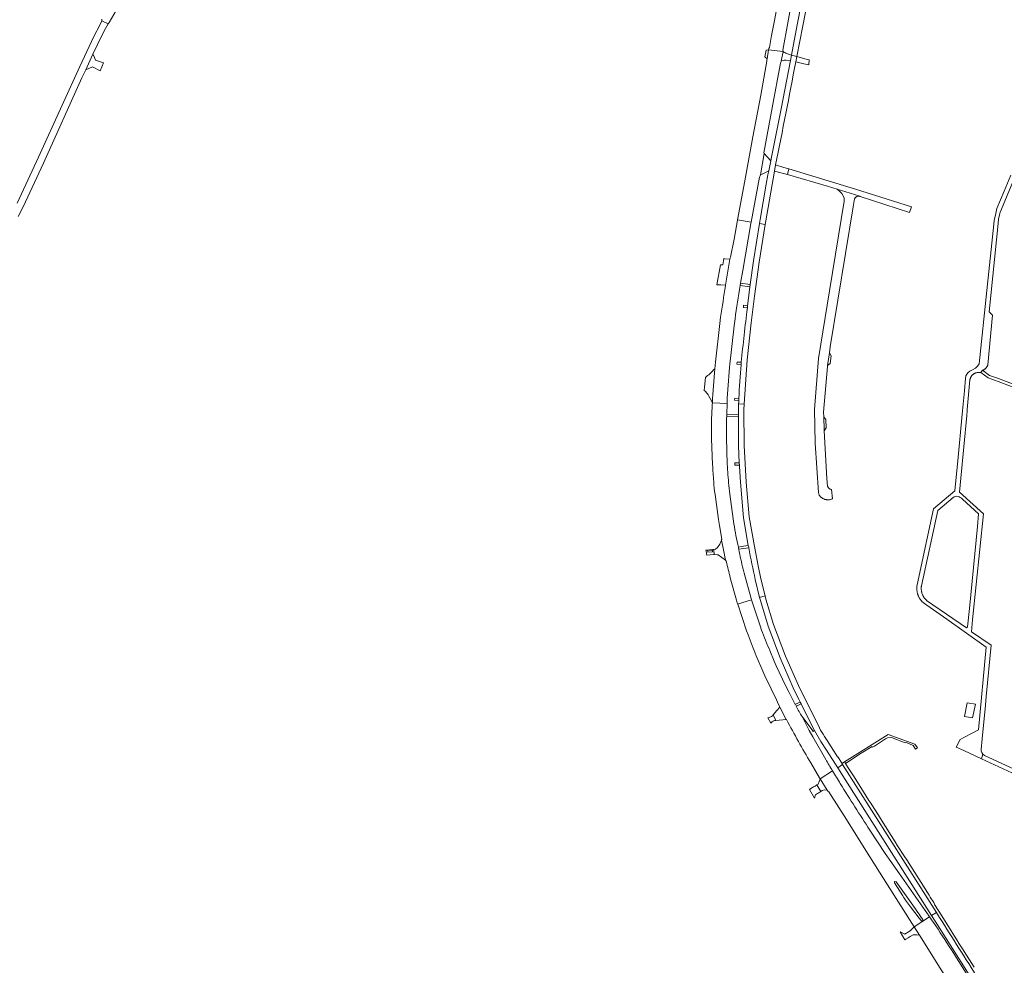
# Model space of a CAD drawing. Extents: x 146402 to 164798, y 455483 to 464134.
# Tile 122 of 256: x 155626 to 156138, y 458462 to 458953. Entities that reach past the tile are written whole.
import ezdxf

# ---------------------------------------------------------------- set-up
doc = ezdxf.new("R2010")
doc.units = 0
doc.header["$LTSCALE"] = 0.2
for name, color, linetype, lineweight in [('B-XX-VH-VERHARDING_ASFALT-GV', 252, 'CONTINUOUS', 18), ('B-XX-VH-VERHARDING_BETONSTRAATSTEEN-GV', 252, 'CONTINUOUS', 18), ('B-XX-VH-VERHARDING_GESLOTEN-GV', 252, 'CONTINUOUS', 18), ('B-XX-VH-VERHARDING_OPEN-GV', 252, 'CONTINUOUS', 18), ('B-XX-VH-VERHARDING_TEGEL-GV', 252, 'CONTINUOUS', 18)]:
    doc.layers.add(name, color=color, linetype=linetype, lineweight=lineweight)

msp = doc.modelspace()

# ---------------------------------------------------------------- linework, layer by layer
at = {"layer": 'B-XX-VH-VERHARDING_ASFALT-GV'}
for points in [[(155668.959, 458953.773), (155668.925, 458952.791), (155672.219, 458951.179), (155672.669, 458951.987), (155677.667, 458960.196)], [(155625.424, 458851.026), (155628.001, 458856.142), (155638.55, 458878.874), (155658.625, 458923.227), (155660.58, 458927.394), (155664.341, 458935.413), (155669.11, 458945.579), (155670.874, 458948.764), (155672.219, 458951.179), (155668.925, 458952.791), (155668.015, 458950.971), (155664.78, 458944.689), (155657.448, 458929.054), (155648.305, 458908.976), (155636.045, 458881.893), (155624.977, 458857.98)], [(156141.622, 458872.524), (156138.145, 458864.258), (156134.381, 458855.313), (156133.7, 458852.644), (156132.866, 458849.064), (156132.666, 458847.131), (156129.097, 458812.625), (156125.147, 458774.445), (156124.214, 458773.278), (156123.119, 458772.26), (156121.716, 458771.323), (156120.176, 458770.633), (156119.356, 458770.008), (156118.705, 458769.209), (156118.238, 458768.185), (156118.048, 458767.076), (156117.439, 458760.495), (156116.469, 458750), (156116.146, 458746.504), (156114.141, 458725.998), (156112.429, 458708.48), (156101.33, 458699.063), (156093.94, 458664.439), (156092.719, 458658.717), (156092.689, 458657.265), (156092.862, 458655.823), (156092.921, 458655.545), (156092.988, 458655.269), (156093.062, 458654.994), (156093.144, 458654.722), (156093.234, 458654.453), (156093.331, 458654.186), (156093.436, 458653.921), (156093.548, 458653.66), (156093.667, 458653.402), (156093.794, 458653.148), (156093.927, 458652.897), (156094.068, 458652.65), (156094.216, 458652.407), (156094.37, 458652.169), (156094.531, 458651.935), (156094.699, 458651.705), (156094.873, 458651.481), (156095.053, 458651.261), (156095.24, 458651.046), (156095.334, 458650.942), (156097.424, 458649.452), (156097.973, 458649.061), (156108.23, 458641.75), (156128.716, 458627.148), (156124.718, 458584.202), (156121.182, 458582.321), (156117.866, 458580.558), (156115.309, 458579.198), (156113.163, 458575.293), (156117.072, 458573.489), (156126.362, 458569.201), (156127.008, 458571.668), (156126.507, 458572.417), (156126.216, 458573.234), (156126.107, 458574.094), (156126.651, 458579.636), (156128.365, 458597.09), (156128.735, 458601.557), (156131.309, 458628.208), (156121.076, 458635.24), (156121.707, 458641.375), (156127.368, 458696.461), (156114.813, 458707.814), (156115.499, 458714.988), (156118.632, 458747.724), (156118.835, 458750), (156118.903, 458750.763), (156120.283, 458766.214), (156120.284, 458766.217), (156120.318, 458766.402), (156120.36, 458766.587), (156120.411, 458766.771), (156120.468, 458766.951), (156120.534, 458767.13), (156120.607, 458767.305), (156120.687, 458767.477), (156120.774, 458767.646), (156120.869, 458767.811), (156120.97, 458767.972), (156121.078, 458768.128), (156121.192, 458768.279), (156121.313, 458768.426), (156121.44, 458768.567), (156121.572, 458768.703), (156121.71, 458768.834), (156121.854, 458768.958), (156121.928, 458769.018), (156122.08, 458769.131), (156122.236, 458769.239), (156122.397, 458769.339), (156122.562, 458769.433), (156122.73, 458769.52), (156122.902, 458769.599), (156123.078, 458769.672), (156123.256, 458769.736), (156123.436, 458769.794), (156123.619, 458769.843), (156123.804, 458769.885), (156123.991, 458769.919), (156124.179, 458769.945), (156124.367, 458769.963), (156124.556, 458769.973), (156124.746, 458769.975), (156125.952, 458770.036), (156126.802, 458771.134), (156126.977, 458771.202), (156127.158, 458771.28), (156127.336, 458771.366), (156127.51, 458771.459), (156127.68, 458771.559), (156127.846, 458771.666), (156128.007, 458771.779), (156128.164, 458771.899), (156128.315, 458772.025), (156128.462, 458772.157), (156128.603, 458772.295), (156128.738, 458772.439), (156128.868, 458772.587), (156128.991, 458772.742), (156129.108, 458772.9), (156129.218, 458773.064), (156129.322, 458773.232), (156129.419, 458773.404), (156129.508, 458773.579), (156129.591, 458773.759), (156129.666, 458773.941), (156132.12, 458799.745), (156130.34, 458801.623), (156134.95, 458847.491), (156135.195, 458849.718), (156135.655, 458851.911), (156136.11, 458853.426), (156136.666, 458854.908), (156146.485, 458878.33)]]:
    msp.add_lwpolyline(points, dxfattribs=at)
for points in [[(156112.825, 458705.585), (156113.488, 458705.634), (156114.145, 458705.531), (156114.746, 458705.344), (156115.312, 458705.071), (156115.912, 458704.638), (156116.426, 458704.104), (156124.829, 458696.467), (156124.2, 458690.012), (156120.036, 458647.294), (156119.104, 458637.733), (156118.493, 458637.176), (156097.773, 458651.546), (156097.723, 458651.59), (156097.535, 458651.762), (156097.352, 458651.94), (156097.175, 458652.124), (156097.004, 458652.314), (156096.839, 458652.508), (156096.679, 458652.708), (156096.527, 458652.912), (156096.381, 458653.121), (156096.241, 458653.335), (156096.108, 458653.553), (156095.982, 458653.775), (156095.863, 458654.001), (156095.752, 458654.23), (156095.647, 458654.463), (156095.55, 458654.699), (156095.532, 458654.747), (156095.444, 458654.987), (156095.364, 458655.229), (156095.292, 458655.474), (156095.227, 458655.721), (156095.17, 458655.97), (156095.121, 458656.221), (156095.08, 458656.473), (156095.047, 458656.726), (156095.022, 458656.98), (156095.004, 458657.235), (156094.995, 458657.49), (156094.994, 458657.745), (156095.001, 458658.001), (156095.015, 458658.256), (156095.038, 458658.51), (156095.069, 458658.764), (156095.107, 458659.016), (156103.561, 458698.194), (156111.605, 458705.029), (156112.182, 458705.379)], [(156127.07, 458571.576), (156127.008, 458571.668), (156126.362, 458569.201), (156182.685, 458543.205), (156183.139, 458545.382), (156158.395, 458556.802), (156127.83, 458570.909)]]:
    msp.add_lwpolyline(points, close=True, dxfattribs=at)
at = {"layer": 'B-XX-VH-VERHARDING_BETONSTRAATSTEEN-GV'}
for points in [[(155664.9, 458934.312), (155664.341, 458935.413), (155660.58, 458927.394), (155664.095, 458928.826), (155668.055, 458926.853), (155669.847, 458930.906), (155665.642, 458932.444), (155665.338, 458933.209)], [(156060.737, 458865.314), (156026.153, 458875.86), (156025.43, 458872.951), (156046.697, 458866.699), (156051.275, 458865.284), (156062.525, 458861.806), (156063.264, 458861.565), (156088.844, 458853.226), (156089.85, 458856.102)], [(156062.525, 458861.806), (156051.275, 458865.284), (156052.476, 458864.345), (156053.711, 458863.068), (156054.419, 458861.846), (156054.982, 458860.594), (156054.962, 458859.134), (156054.939, 458858.995), (156047.312, 458812.54), (156041.517, 458777.318), (156039.464, 458750.791), (156039.925, 458733.215), (156041.545, 458707.646), (156041.904, 458706.305), (156042.073, 458706.062), (156042.255, 458705.828), (156042.449, 458705.605), (156042.654, 458705.392), (156042.871, 458705.191), (156043.099, 458705.001), (156043.336, 458704.825), (156043.583, 458704.661), (156043.838, 458704.511), (156044.101, 458704.375), (156044.371, 458704.254), (156044.647, 458704.147), (156044.928, 458704.055), (156045.214, 458703.979), (156045.504, 458703.918), (156045.796, 458703.873), (156046.091, 458703.843), (156046.386, 458703.83), (156046.682, 458703.833), (156046.977, 458703.851), (156047.271, 458703.886), (156047.563, 458703.936), (156047.851, 458704.003), (156048.136, 458704.084), (156048.415, 458704.181), (156048.689, 458704.293), (156048.779, 458704.333), (156048.281, 458709.206), (156048.084, 458709.248), (156047.891, 458709.305), (156047.702, 458709.377), (156047.521, 458709.464), (156047.346, 458709.565), (156047.181, 458709.68), (156047.024, 458709.807), (156046.879, 458709.946), (156046.745, 458710.097), (156046.623, 458710.257), (156046.514, 458710.427), (156046.42, 458710.605), (156046.339, 458710.79), (156046.284, 458710.946), (156045.909, 458714.973), (156044.55, 458739.702), (156044.524, 458740.164), (156044.31, 458746.985), (156044.232, 458749.448), (156046.274, 458773.084), (156046.336, 458773.555), (156047.206, 458780.192), (156047.612, 458783.284), (156059.624, 458856.126), (156060.328, 458860.248), (156060.418, 458860.424), (156060.523, 458860.592), (156060.64, 458860.752), (156060.771, 458860.901), (156060.912, 458861.04), (156061.064, 458861.166), (156061.226, 458861.28), (156061.397, 458861.38), (156061.575, 458861.467), (156061.759, 458861.538), (156061.949, 458861.595), (156062.142, 458861.636), (156062.338, 458861.661), (156062.536, 458861.671), (156062.733, 458861.664), (156062.929, 458861.641), (156063.123, 458861.603), (156063.264, 458861.565)], [(156048.214, 458778.661), (156047.206, 458780.192), (156046.336, 458773.555), (156047.625, 458774.744)], [(156045.355, 458745.646), (156044.31, 458746.985), (156044.524, 458740.164), (156044.55, 458739.702), (156045.587, 458741.151)]]:
    msp.add_lwpolyline(points, close=True, dxfattribs=at)
at = {"layer": 'B-XX-VH-VERHARDING_GESLOTEN-GV'}
for points in [[(156027.455, 458934.942), (156030.299, 458934.274), (156033.382, 458950.163), (156050.131, 459035.854), (156054.278, 459056.729), (156051.363, 459057.308), (156047.29, 459036.395), (156042.594, 459012.529), (156030.511, 458950.721)], [(156011.356, 458872.684), (156013.349, 458883.862), (156013.2, 458884.151), (156017.463, 458907.576), (156021.807, 458930.859), (156021.986, 458931.208), (156022.241, 458931.885), (156023.174, 458936.954), (156015.64, 458937.748), (156014.814, 458933.099), (156014.719, 458932.561), (156014.769, 458931.835), (156011.53, 458914.239), (156007.485, 458892.581), (156003.244, 458869.673), (155999.465, 458849.341), (156006.592, 458848.179), (156010.85, 458871.628), (156011.286, 458872.29)], [(156017.473, 458588.471), (156017.921, 458588.693), (156018.37, 458588.915), (156018.769, 458589.112), (156019.427, 458589.13), (156017.952, 458591.948), (156017.58, 458591.461), (156017.123, 458591.219), (156016.722, 458591.006), (156016.24, 458590.75), (156015.964, 458590.603), (156015.245, 458590.53), (156016.736, 458587.693), (156017.102, 458588.288)], [(156102.871, 458489.249), (156078.51, 458527.716), (156054.11, 458566.159), (156051.601, 458564.564), (156055.517, 458558.425), (156100.342, 458487.645)], [(156040.735, 458555.572), (156039.799, 458555.028), (156039.505, 458554.857), (156038.965, 458554.543), (156038.424, 458554.229), (156038.033, 458554.002), (156036.809, 458553.291), (156036.905, 458553.144), (156039.431, 458548.741), (156040.081, 458550.524), (156040.527, 458550.789), (156041.064, 458551.109), (156041.601, 458551.428), (156041.774, 458551.531), (156042.749, 458552.111)]]:
    msp.add_lwpolyline(points, close=True, dxfattribs=at)
for points in [[(156025.549, 458990.558), (156018.631, 458953.031), (156017.197, 458945.27), (156016.04, 458938.956), (156015.753, 458938.478), (156015.64, 458937.748), (156023.174, 458936.954), (156023.217, 458937.094), (156023.023, 458937.634), (156028.244, 458966.193), (156034.214, 458998.426)], [(156029.769, 458931.532), (156030.299, 458934.274), (156027.455, 458934.942), (156026.958, 458932.286), (156022.076, 458907.13), (156017.142, 458881.985), (156016.758, 458880.078)], [(156016.758, 458880.078), (156015.705, 458874.839), (156015.309, 458872.691), (156014.391, 458867.986), (156011.28, 458849.494), (156010.954, 458847.468), (156013.879, 458846.991), (156014.177, 458848.817), (156018.681, 458874.699), (156019.279, 458877.917)], [(156000.824, 458815.285), (156001.017, 458816.36), (156002.164, 458823.058), (156006.456, 458847.43), (156006.592, 458848.179), (155999.465, 458849.341), (155999.441, 458849.214), (155997.662, 458839.397), (155995.887, 458829.975), (155995.662, 458829.649), (155995.507, 458828.842)], [(156000.024, 458753.692), (156003, 458753.588), (156004.44, 458776.592), (156006.558, 458795.755), (156008.265, 458809.706), (156010.677, 458827.342), (156013.879, 458846.991), (156010.954, 458847.468), (156007.817, 458828.008), (156006.099, 458815.802), (156005.908, 458814.585)], [(155995.507, 458828.842), (155993.164, 458815.417), (155993.265, 458815.116)], [(156005.908, 458814.585), (156004.864, 458805.844), (156004.738, 458804.697), (156004.574, 458803.562)], [(155986.378, 458754.172), (155994.062, 458753.902), (155994.16, 458756.695), (155994.416, 458761.13), (155995.252, 458772.583), (155995.417, 458774.378), (155997.731, 458794.257), (155998.183, 458797.886)], [(155990.681, 458798.835), (155990.27, 458795.548), (155987.954, 458775.419), (155987.812, 458773.696), (155987.673, 458771.972)], [(156001.396, 458775.296), (156001.279, 458774.141)], [(156000.131, 458756.551), (156000.124, 458755.415)], [(155993.847, 458747.166), (155993.866, 458748.314), (155994.062, 458753.902), (155986.378, 458754.172), (155986.321, 458753.304), (155986.265, 458752.437), (155985.926, 458745.343), (155985.999, 458745.118), (155985.932, 458738.555), (155985.979, 458735.73), (155986.498, 458722.029)], [(156008.651, 458662.371), (156010.972, 458653.061), (156013.778, 458653.915), (156011.596, 458662.709), (156010.161, 458669.507), (156008.221, 458679.489), (156008.21, 458679.545), (156005.574, 458694.943), (156003.921, 458713.066), (156002.96, 458731.997), (156002.818, 458750.679), (156003, 458753.588), (156000.024, 458753.692)], [(155999.894, 458748.938), (155999.898, 458748.025), (155999.903, 458746.947), (155999.917, 458745.532), (156000.022, 458731.828), (156000.371, 458723.03)], [(155994.16, 458722.319), (155993.692, 458736.068)], [(156000.371, 458723.03), (156000.442, 458721.893), (156000.488, 458721.114), (156000.976, 458713.003), (156002.63, 458694.486), (156005.062, 458680.144), (156005.264, 458679.176), (156005.342, 458678.804)], [(155997.56, 458691.274), (155997.172, 458693.875), (155995.414, 458706.807), (155994.949, 458711.311)], [(155987.769, 458706.528), (155989.568, 458693.619), (155990.059, 458690.388), (155991.248, 458683.355), (155991.15, 458683.128), (155991.198, 458682.915), (155992.227, 458677.794), (155993.288, 458672.512), (155993.613, 458671.856)], [(156000.118, 458678.071), (156000.005, 458678.619), (155999.895, 458679.152)], [(155995.716, 458663.331), (155998.911, 458651.653), (155999.53, 458649.58), (156006.821, 458651.798), (156006.578, 458652.537), (156002.89, 458665.709), (156002.348, 458667.761)], [(156012.011, 458636.095), (156011.267, 458638.249), (156006.821, 458651.798), (155999.53, 458649.58), (155999.549, 458649.515), (156004.173, 458635.758), (156004.941, 458633.554)], [(156042.022, 458585.241), (156031.107, 458607.258), (156024.486, 458622.6), (156018.24, 458638.925), (156014.217, 458652.147), (156013.778, 458653.915), (156010.972, 458653.061), (156011.352, 458651.536), (156015.373, 458638.192), (156021.642, 458621.612), (156028.425, 458606.079), (156031.332, 458600.043), (156032.055, 458598.693), (156032.482, 458597.719), (156033.064, 458596.594), (156039.534, 458583.864), (156042.786, 458578.2), (156045.814, 458573.638), (156051.601, 458564.564), (156054.11, 458566.159)], [(156029.958, 458596.525), (156030.125, 458596.614), (156029.653, 458597.516), (156029.517, 458597.428), (156026.15, 458603.936), (156024.487, 458607.314), (156019.616, 458617.576), (156018.523, 458620.004), (156016.229, 458625.501)], [(156009.144, 458622.727), (156011.515, 458617.073), (156012.609, 458614.648)], [(156021.349, 458596.416), (156021.394, 458596.067), (156024.767, 458589.649), (156024.963, 458589.575)], [(156045.312, 458568.862), (156038.644, 458580.595), (156036.797, 458583.948), (156033.017, 458591.133)], [(156054.11, 458566.159), (156053.744, 458566.735), (156053.819, 458566.784), (156051.581, 458570.133), (156051.511, 458570.243), (156046.104, 458578.755), (156044.776, 458580.846)], [(156037.58, 458567.092), (156042.175, 458559.343), (156042.31, 458558.883), (156042.407, 458558.722), (156048.886, 458562.839)], [(156048.886, 458562.839), (156042.407, 458558.722), (156046.049, 458552.899), (156046.396, 458552.381), (156046.971, 458551.944), (156056.069, 458537.604), (156066.245, 458521.504), (156077.524, 458503.591), (156091.247, 458481.878)], [(156091.247, 458481.878), (156099.367, 458487.027), (156098.83, 458487.814), (156098.291, 458488.601), (156087.244, 458504.198), (156084.828, 458507.561), (156079.11, 458515.702), (156076.287, 458519.875), (156068.215, 458532.118)], [(156081.075, 458505.202), (156081.259, 458505.441), (156081.943, 458505.267), (156090.648, 458493.044)], [(156085.371, 458497.959), (156081.116, 458504.729)], [(156094.898, 458485.039), (156093.864, 458486.389), (156089.413, 458492.199)], [(156099.367, 458487.027), (156091.247, 458481.878), (156094.016, 458477.56), (156105.741, 458458.992), (156116.917, 458441.406), (156120.006, 458436.285), (156120.14, 458436.063), (156120.867, 458434.706), (156137.887, 458408.068), (156143.836, 458398.719)], [(156104.544, 458486.603), (156102.871, 458489.249), (156100.342, 458487.645), (156102.199, 458484.713), (156118.996, 458458.208), (156122.232, 458452.999), (156125.003, 458449.535), (156128.017, 458447.06), (156130.907, 458445.252), (156131.266, 458444.938)], [(156148.357, 458414.62), (156128.766, 458441.504), (156119.226, 458456.367), (156110.647, 458469.857)]]:
    msp.add_lwpolyline(points, dxfattribs=at)
for points in [[(156019.279, 458877.917, 0.0022724), (156029.769, 458931.532)], [(155993.265, 458815.116, 0.0068718), (155990.681, 458798.835)], [(155998.183, 458797.886, -0.0058021), (156000.824, 458815.285)], [(156004.574, 458803.562, 0.0048142), (156001.396, 458775.296)], [(155987.673, 458771.972, 0.003537), (155986.378, 458754.172)], [(156001.279, 458774.141, 0.0083019), (156000.131, 458756.551)], [(156000.024, 458753.692, 0.0113619), (155999.894, 458748.938)], [(156000.124, 458755.415, 0.004661), (156000.024, 458753.692)], [(155993.661, 458739.621, -0.0053016), (155993.847, 458747.166)], [(155993.692, 458736.068, -0.0115411), (155993.661, 458739.621)], [(155986.498, 458722.029, 0.0061224), (155987.071, 458713.367)], [(155994.949, 458711.311, -0.0089993), (155994.16, 458722.319)], [(155987.071, 458713.367, 0.0119698), (155987.769, 458706.528)], [(155999.895, 458679.152, -0.0094846), (155997.56, 458691.274)], [(156002.348, 458667.761, -0.0094813), (156000.118, 458678.071)], [(156005.342, 458678.804, 0.0067623), (156008.651, 458662.371)], [(155993.613, 458671.856, 0.0085901), (155995.716, 458663.331)], [(156004.941, 458633.554, 0.0073069), (156009.144, 458622.727)], [(156016.229, 458625.501, -0.0096083), (156012.011, 458636.095)], [(156012.609, 458614.648, 0.0051331), (156021.349, 458596.416)], [(156033.017, 458591.133, -0.0180668), (156029.958, 458596.525)], [(156024.963, 458589.575, 0.0157856), (156037.58, 458567.092)], [(156044.776, 458580.846, -0.0096261), (156042.022, 458585.241)], [(156048.886, 458562.839, -0.0032574), (156045.312, 458568.862)], [(156052.916, 458556.262, -0.003669), (156048.886, 458562.839)], [(156068.215, 458532.118, -0.0026108), (156052.916, 458556.262)], [(156081.116, 458504.729, -0.2517107), (156081.075, 458505.202)], [(156089.413, 458492.199, -0.026102), (156085.371, 458497.959)], [(156090.648, 458493.044, -0.0060078), (156095.741, 458485.622)], [(156095.741, 458485.622, -0.9734671), (156094.898, 458485.039)], [(156101.38, 458484.054, 0.0016216), (156099.367, 458487.027)], [(156124.723, 458454.787, -0.001598), (156104.544, 458486.603)], [(156110.647, 458469.857, 0.0069855), (156101.38, 458484.054)]]:
    msp.add_lwpolyline(points, format="xyb", dxfattribs=at)
at = {"layer": 'B-XX-VH-VERHARDING_OPEN-GV'}
for points in [[(156015.64, 458937.748), (156014.307, 458937.627), (156013.665, 458934.044), (156014.814, 458933.099)], [(156034.497, 458933.108), (156030.299, 458934.274), (156029.769, 458931.532), (156033.996, 458930.507), (156036.463, 458929.909), (156036.74, 458932.485)], [(156011.356, 458872.684), (156012.279, 458873.141), (156015.705, 458874.839), (156016.758, 458880.078), (156013.349, 458883.862)], [(156019.279, 458877.917), (156018.681, 458874.699), (156025.43, 458872.951), (156026.153, 458875.86), (156025.491, 458876.058), (156023.546, 458876.64)], [(155988.755, 458815.634), (155989.801, 458815.626), (155990.268, 458815.623), (155990.869, 458815.618), (155993.164, 458815.417), (155995.507, 458828.842), (155992.903, 458829.162), (155992.266, 458829.24), (155992.111, 458828.055), (155991.755, 458825.952), (155990.548, 458826.055)], [(156006.099, 458815.802), (156001.017, 458816.36), (156000.824, 458815.285), (156005.908, 458814.585)], [(156004.738, 458804.697), (156002.624, 458804.95), (156002.493, 458803.845), (156004.574, 458803.562)], [(156001.396, 458775.296), (155999.201, 458775.451), (155999.071, 458774.347), (156001.279, 458774.141)], [(156000.131, 458756.551), (155997.983, 458756.682), (155997.943, 458755.562), (156000.124, 458755.415)], [(155993.847, 458747.166), (155999.903, 458746.947), (155999.898, 458748.025), (155993.866, 458748.314)], [(156000.371, 458723.03), (155997.999, 458722.963), (155998.046, 458721.837), (156000.442, 458721.893)], [(155987.222, 458677.264), (155987.348, 458675.944), (155987.405, 458675.347), (155988.853, 458675.27), (155989.362, 458675.263), (155993.288, 458672.512), (155992.227, 458677.794), (155991.198, 458682.915), (155990.243, 458680.812), (155989.022, 458679.077), (155987.947, 458678.094), (155987.157, 458677.948)], [(156005.342, 458678.804), (156005.264, 458679.176), (156005.062, 458680.144), (156001.446, 458679.525), (155999.895, 458679.152), (156000.005, 458678.619), (156000.118, 458678.071), (156001.31, 458678.267)], [(155986.98, 458675.365), (155987.281, 458675.396), (155987.105, 458677.251), (155987.041, 458677.937), (155986.683, 458677.906), (155984.852, 458677.746), (155983.948, 458677.665), (155983.052, 458677.585), (155983.148, 458676.962), (155983.445, 458675.023)], [(155983.947, 458677.023), (155983.991, 458676.582), (155986.494, 458676.83), (155986.41, 458677.678), (155983.907, 458677.43)], [(155983.947, 458677.023), (155983.907, 458677.43), (155986.41, 458677.678), (155986.494, 458676.83), (155983.991, 458676.582)], [(156029.653, 458597.516), (156030.125, 458596.614), (156032.482, 458597.719), (156032.055, 458598.693)], [(156019.427, 458589.13), (156024.767, 458589.649), (156021.394, 458596.067), (156019.973, 458594.223), (156017.952, 458591.948)], [(156040.735, 458555.572), (156042.749, 458552.111), (156043.477, 458552.617), (156044.75, 458553.029), (156046.049, 458552.899), (156042.407, 458558.722), (156041.326, 458555.938)], [(156089.271, 458476.8), (156090.715, 458477.689), (156092.656, 458477.591), (156094.016, 458477.56), (156091.247, 458481.878), (156089.185, 458479.735), (156087.879, 458478.944), (156087.323, 458478.608), (156086.767, 458478.271), (156086.437, 458478.071), (156084.05, 458479.184), (156086.545, 458475.101), (156086.988, 458475.393), (156088.164, 458476.118)]]:
    msp.add_lwpolyline(points, close=True, dxfattribs=at)
for points in [[(156023.625, 458936.546), (156023.174, 458936.954), (156022.241, 458931.885)], [(156024.746, 458932.435), (156026.958, 458932.286), (156027.455, 458934.942), (156025.466, 458935.613)], [(156022.241, 458931.885), (156022.6, 458932.073)], [(155987.673, 458771.972), (155987.06, 458771.373)], [(155982.8, 458767.481), (155982.373, 458762.35), (155982.194, 458760.693)], [(155984.565, 458757.756), (155985.245, 458756.479), (155986.378, 458754.172)], [(156131.266, 458444.938), (156130.907, 458445.252), (156128.017, 458447.06), (156125.003, 458449.535), (156122.232, 458452.999), (156118.996, 458458.208), (156102.199, 458484.713), (156100.342, 458487.645), (156055.517, 458558.425), (156051.601, 458564.564), (156045.814, 458573.638), (156042.786, 458578.2), (156039.534, 458583.864), (156038.83, 458583.428), (156038.107, 458584.486), (156033.148, 458591.249), (156033.017, 458591.133), (156036.797, 458583.948), (156038.644, 458580.595), (156045.312, 458568.862)], [(156122.431, 458460.916), (156117.323, 458468.99), (156116.805, 458469.809), (156114.753, 458473.052), (156113.529, 458474.987), (156112.231, 458477.033), (156110.545, 458479.692), (156105.615, 458487.466), (156101.851, 458493.403), (156102.036, 458493.551), (156101.955, 458493.677), (156101.475, 458494.423), (156099.679, 458497.22), (156099.059, 458498.21), (156087.417, 458516.586), (156086.278, 458518.319), (156082.725, 458523.971), (156081.422, 458526.04), (156074.333, 458537.317), (156072.75, 458539.793), (156069.268, 458545.214), (156068.712, 458546.079), (156067.757, 458547.566), (156064.972, 458552.053), (156064.464, 458552.866), (156060.645, 458558.892), (156060.108, 458559.739), (156057.05, 458564.555), (156056.206, 458565.859), (156055.654, 458566.732), (156055.544, 458566.906), (156055.098, 458567.616), (156053.819, 458566.784)], [(156053.819, 458566.784), (156053.744, 458566.735), (156054.11, 458566.159), (156078.51, 458527.716), (156102.871, 458489.249), (156104.544, 458486.603)], [(156068.215, 458532.118), (156076.287, 458519.875), (156079.11, 458515.702), (156084.828, 458507.561), (156087.244, 458504.198), (156098.291, 458488.601), (156098.83, 458487.814), (156099.367, 458487.027)], [(156081.259, 458505.441), (156081.075, 458505.202)], [(156081.116, 458504.729), (156085.371, 458497.959)], [(156090.648, 458493.044), (156081.943, 458505.267), (156081.259, 458505.441)], [(156089.413, 458492.199), (156093.864, 458486.389), (156094.898, 458485.039)], [(156110.647, 458469.857), (156119.226, 458456.367), (156128.766, 458441.504), (156131.439, 458443.763)]]:
    msp.add_lwpolyline(points, dxfattribs=at)
for points in [[(156025.466, 458935.613, -0.0461537), (156023.625, 458936.546)], [(156022.6, 458932.073, -0.0867206), (156024.746, 458932.435)], [(155986.378, 458754.172, -0.003537), (155987.673, 458771.972)], [(155987.06, 458771.373, -0.0473535), (155982.8, 458767.481)], [(155982.194, 458760.693, -0.0626575), (155982.919, 458760.014)], [(155982.919, 458760.014, -0.0363628), (155984.565, 458757.756)], [(156045.312, 458568.862, 0.0032574), (156048.886, 458562.839)], [(156048.886, 458562.839, 0.003669), (156052.916, 458556.262)], [(156052.916, 458556.262, 0.0026108), (156068.215, 458532.118)], [(156081.075, 458505.202, 0.2517107), (156081.116, 458504.729)], [(156085.371, 458497.959, 0.026102), (156089.413, 458492.199)], [(156095.741, 458485.622, 0.0060078), (156090.648, 458493.044)], [(156094.898, 458485.039, 0.9734671), (156095.741, 458485.622)], [(156099.367, 458487.027, -0.0016216), (156101.38, 458484.054)], [(156104.544, 458486.603, 0.001598), (156124.723, 458454.787)], [(156101.38, 458484.054, -0.0069855), (156110.647, 458469.857)]]:
    msp.add_lwpolyline(points, format="xyb", dxfattribs=at)
at = {"layer": 'B-XX-VH-VERHARDING_TEGEL-GV'}
for points in [[(156130.441, 458768.505), (156126.802, 458771.134), (156125.952, 458770.036), (156129.816, 458767.267), (156131.784, 458766.511), (156136.295, 458764.78), (156147.22, 458760.586), (156162.53, 458754.367), (156163.354, 458753.139), (156165.128, 458753.992), (156164.155, 458755.761), (156135.159, 458766.884)], [(156123.207, 458597.504), (156118.955, 458598.314), (156117.409, 458591.181), (156121.649, 458590.452)], [(156055.544, 458566.906), (156055.654, 458566.732), (156063.71, 458572.025), (156069.421, 458575.645), (156069.731, 458575.151), (156070.628, 458575.814), (156076.484, 458579.51), (156077.438, 458580.112), (156079.544, 458580.244), (156086.564, 458577.528), (156087.264, 458577.677), (156090.75, 458576.127), (156092.01, 458574.207), (156093.057, 458574.821), (156091.582, 458576.855), (156077.727, 458581.872), (156055.098, 458567.616)]]:
    msp.add_lwpolyline(points, close=True, dxfattribs=at)

doc.saveas('drawing.dxf')
